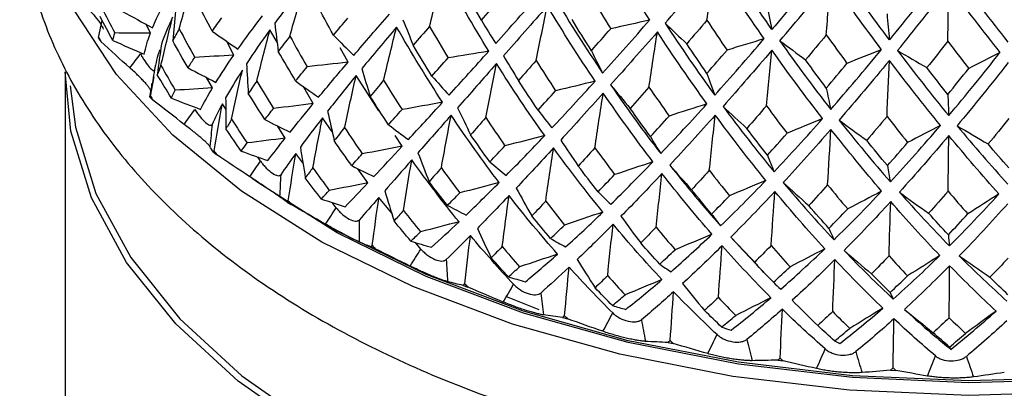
# Paper-space layout '_Isometric' of a CAD drawing. Header units: millimetres. Extents: x -169 to 71, y -17 to 263.
# Tile 5 of 16: x -21 to 1, y 97 to 105. Entities that reach past the tile are written whole.
import ezdxf

# ---------------------------------------------------------------- set-up
doc = ezdxf.new("R2010")
doc.units = ezdxf.units.MM

psp = doc.layouts.new('_Isometric')

# ---------------------------------------------------------------- linework, layer by layer
at = {"color": 7, "linetype": 'Continuous', "lineweight": 25}
for p, q in [((-19.266, 104.618), (-19.188, 104.989)), ((-18.135, 104.709), (-18.232, 104.906)), ((-15.369, 104.515), (-15.527, 104.782)), ((-19.265, 104.59), (-19.218, 104.527)), ((-16.315, 104.23), (-16.477, 104.54)), ((-13.82, 104.077), (-13.992, 104.389)), ((-20, 103.864), (-20, 68.616)), ((-18.134, 103.336), (-18.052, 103.757)), ((-16.78, 103.513), (-16.909, 103.742)), ((-13.144, 103.015), (-13.644, 103.783)), ((-14.579, 103.171), (-14.803, 103.552)), ((-18.141, 103.308), (-18.081, 103.25)), ((-16.491, 103.052), (-16.565, 103.164)), ((-14.166, 102.554), (-14.378, 102.859)), ((-15.19, 102.418), (-15.358, 102.683)), ((-12.638, 102.239), (-12.794, 102.478)), ((-16.761, 102.113), (-16.69, 102.058)), ((-15.73, 101.914), (-15.793, 102.007)), ((-14.805, 101.874), (-14.961, 102.084)), ((-13.387, 101.439), (-13.604, 101.749)), ((-12.867, 100.777), (-13.146, 101.121)), ((-15.147, 101.019), (-15.065, 100.97)), ((-14.077, 100.892), (-14.165, 101.011)), ((-14.728, 100.774), (-14.321, 100.539)), ((-5.462, 100.253), (-4.876, 99.642)), ((-13.32, 100.044), (-13.228, 100.001)), ((-12.227, 99.991), (-12.345, 100.137)), ((-4.884, 99.635), (-4.59, 99.33)), ((-11.305, 99.201), (-11.206, 99.164)), ((-9.645, 98.669), (-10.377, 98.957)), ((-9.133, 98.5), (-9.026, 98.471)), ((-6.831, 97.953), (-6.72, 97.932)), ((-4.435, 97.567), (-4.319, 97.553)), ((-1.975, 97.348), (-1.858, 97.342))]:
    psp.add_line(p, q, dxfattribs=at)
at = {"color": 7, "linetype": 'Continuous', "lineweight": 25, "flags": 128}
for points in [[(2.328, 96.871), (-0.272, 96.796), (-2.868, 96.91), (-5.419, 97.211), (-7.885, 97.694), (-10.226, 98.352), (-12.405, 99.174), (-14.389, 100.147), (-16.147, 101.256), (-17.649, 102.484), (-18.873, 103.81), (-19.8, 105.215), (-20.414, 106.675), (-20.457, 106.821)], [(1.601, 92.355), (-0.961, 92.332), (-3.508, 92.497), (-5.997, 92.85), (-8.388, 93.383), (-10.641, 94.088), (-12.719, 94.954), (-14.588, 95.966), (-16.218, 97.108), (-17.581, 98.36), (-18.656, 99.703), (-19.425, 101.115), (-19.874, 102.571), (-20, 103.864)], [(-19.889, 103.561), (-19.775, 102.659), (-19.328, 101.21), (-18.563, 99.806), (-17.494, 98.469), (-16.137, 97.223), (-14.515, 96.087), (-12.655, 95.08), (-10.587, 94.218), (-8.346, 93.517), (-5.967, 92.986), (-3.49, 92.636), (-0.957, 92.471), (1.593, 92.494)], [(15.588, 101.301), (15.432, 101.194), (13.667, 100.137), (11.686, 99.216), (9.522, 98.446), (7.206, 97.838), (4.778, 97.403), (2.274, 97.147), (-0.266, 97.074), (-2.802, 97.186), (-5.293, 97.48), (-7.701, 97.952), (-9.988, 98.594), (-12.117, 99.397), (-14.055, 100.347), (-15.771, 101.431), (-15.914, 101.535)], [(14.321, 100.539), (13.667, 100.178), (11.686, 99.257), (9.522, 98.487), (7.206, 97.879), (4.778, 97.444), (2.274, 97.188), (-0.266, 97.115), (-2.802, 97.226), (-5.293, 97.52), (-7.701, 97.992), (-9.988, 98.635), (-12.117, 99.438), (-14.055, 100.388), (-14.321, 100.539)]]:
    psp.add_lwpolyline(points, dxfattribs=at)
at = {"color": 7, "linetype": 'Continuous', "lineweight": 25}
for points, knots in [([(-20.967, 108.353), (-20.978, 107.941), (-21.005, 107.015), (-20.706, 105.589), (-20.143, 104.109), (-19.306, 102.691), (-18.211, 101.344), (-16.863, 100.084), (-15.276, 98.929), (-13.474, 97.899), (-11.487, 97.008), (-9.345, 96.268), (-7.08, 95.688), (-4.723, 95.273), (-2.306, 95.026), (0.141, 94.95), (2.586, 95.046), (4.998, 95.312), (7.344, 95.746), (9.596, 96.345), (11.725, 97.103), (13.702, 98.015), (15.5, 99.075), (17.091, 100.273), (18.447, 101.597), (19.537, 103.028), (20.347, 104.54), (20.828, 106.099), (21.031, 107.249), (20.986, 107.863), (20.979, 107.954)], [0, 0, 0, 0, 0.027832, 0.062546, 0.097341, 0.132652, 0.168722, 0.205553, 0.242954, 0.280669, 0.318482, 0.356253, 0.393948, 0.431569, 0.469132, 0.506665, 0.544196, 0.581752, 0.619358, 0.657047, 0.694848, 0.732784, 0.770861, 0.809042, 0.847164, 0.88497, 0.922138, 0.958427, 0.993846, 1, 1, 1, 1]), ([(-19.506, 105.256), (-19.448, 105.193), (-19.333, 105.066), (-19.212, 104.902), (-19.18, 104.832), (-19.166, 104.799)], [0, 0, 0, 0, 0.349991, 0.699023, 1, 1, 1, 1]), ([(-18.354, 104.257), (-18.345, 104.242), (-18.329, 104.213), (-18.295, 104.157), (-18.235, 104.064), (-18.15, 103.953), (-18.086, 103.895), (-18.059, 103.89), (-18.049, 103.897), (-18.047, 103.905), (-18.046, 103.909)], [0, 0, 0, 0, 0.068735, 0.126229, 0.251156, 0.500283, 0.7491, 0.874618, 0.931709, 1, 1, 1, 1]), ([(-18.126, 103.435), (-18.126, 103.439), (-18.125, 103.448), (-18.132, 103.465), (-18.141, 103.484), (-18.159, 103.512), (-18.19, 103.556), (-18.244, 103.62), (-18.312, 103.694), (-18.391, 103.773), (-18.48, 103.86), (-18.546, 103.919), (-18.582, 103.951)], [0, 0, 0, 0, 0.069164, 0.135573, 0.196509, 0.250205, 0.377022, 0.499747, 0.622613, 0.749559, 0.864328, 1, 1, 1, 1]), ([(-18.145, 103.321), (-18.136, 103.37), (-18.12, 103.468), (-18.104, 103.567), (-18.095, 103.616)], [0, 0, 0, 0, 0.500033, 1, 1, 1, 1]), ([(-17.163, 103.041), (-17.153, 103.026), (-17.135, 102.998), (-17.097, 102.944), (-17.029, 102.856), (-16.928, 102.751), (-16.846, 102.698), (-16.808, 102.696), (-16.793, 102.703), (-16.788, 102.711), (-16.786, 102.716)], [0, 0, 0, 0, 0.068735, 0.126229, 0.251156, 0.500283, 0.7491, 0.874618, 0.931709, 1, 1, 1, 1]), ([(-16.838, 102.237), (-16.841, 102.241), (-16.846, 102.249), (-16.86, 102.266), (-16.877, 102.284), (-16.904, 102.311), (-16.947, 102.352), (-17.015, 102.412), (-17.097, 102.481), (-17.187, 102.554), (-17.287, 102.635), (-17.358, 102.689), (-17.397, 102.718)], [0, 0, 0, 0, 0.069164, 0.135573, 0.196509, 0.250205, 0.377022, 0.499747, 0.622613, 0.749559, 0.864328, 1, 1, 1, 1]), ([(-15.73, 101.914), (-15.72, 101.899), (-15.701, 101.873), (-15.659, 101.822), (-15.583, 101.739), (-15.467, 101.641), (-15.369, 101.595), (-15.322, 101.595), (-15.301, 101.604), (-15.293, 101.612), (-15.289, 101.617)], [0, 0, 0, 0, 0.068735, 0.126229, 0.251156, 0.500283, 0.7491, 0.874618, 0.931709, 1, 1, 1, 1]), ([(-15.314, 101.136), (-15.319, 101.139), (-15.33, 101.147), (-15.351, 101.163), (-15.375, 101.179), (-15.412, 101.204), (-15.466, 101.241), (-15.548, 101.296), (-15.641, 101.359), (-15.742, 101.426), (-15.851, 101.499), (-15.927, 101.549), (-15.968, 101.575)], [0, 0, 0, 0, 0.069164, 0.135573, 0.196509, 0.250205, 0.377022, 0.499747, 0.622613, 0.749559, 0.864328, 1, 1, 1, 1]), ([(-14.077, 100.892), (-14.066, 100.879), (-14.046, 100.854), (-14.002, 100.806), (-13.919, 100.728), (-13.79, 100.639), (-13.677, 100.6), (-13.62, 100.603), (-13.593, 100.614), (-13.584, 100.623), (-13.579, 100.628)], [0, 0, 0, 0, 0.068735, 0.126229, 0.251156, 0.500283, 0.7491, 0.874618, 0.931709, 1, 1, 1, 1]), ([(-13.575, 100.146), (-13.583, 100.149), (-13.598, 100.156), (-13.627, 100.17), (-13.658, 100.184), (-13.703, 100.206), (-13.768, 100.24), (-13.862, 100.289), (-13.966, 100.345), (-14.075, 100.404), (-14.192, 100.47), (-14.271, 100.514), (-14.314, 100.538)], [0, 0, 0, 0, 0.069164, 0.135573, 0.196509, 0.250205, 0.377022, 0.499747, 0.622613, 0.749559, 0.864328, 1, 1, 1, 1]), ([(-12.227, 99.991), (-12.215, 99.979), (-12.194, 99.955), (-12.147, 99.91), (-12.059, 99.838), (-11.919, 99.758), (-11.793, 99.727), (-11.727, 99.735), (-11.696, 99.748), (-11.684, 99.757), (-11.677, 99.763)], [0, 0, 0, 0, 0.068735, 0.126229, 0.251156, 0.500283, 0.7491, 0.874618, 0.931709, 1, 1, 1, 1]), ([(-11.646, 99.282), (-11.656, 99.285), (-11.676, 99.29), (-11.712, 99.302), (-11.749, 99.314), (-11.802, 99.333), (-11.877, 99.361), (-11.981, 99.403), (-12.095, 99.452), (-12.212, 99.504), (-12.335, 99.561), (-12.416, 99.6), (-12.46, 99.621)], [0, 0, 0, 0, 0.069164, 0.135573, 0.196509, 0.250205, 0.377022, 0.499747, 0.622613, 0.749559, 0.864328, 1, 1, 1, 1]), ([(-10.204, 99.223), (-10.193, 99.211), (-10.171, 99.189), (-10.123, 99.147), (-10.031, 99.081), (-9.881, 99.011), (-9.743, 98.989), (-9.669, 99.002), (-9.633, 99.017), (-9.62, 99.027), (-9.612, 99.033)], [0, 0, 0, 0, 0.0687351, 0.1262294, 0.2511556, 0.5002833, 0.7491005, 0.8746175, 0.9317086, 1, 1, 1, 1]), ([(-9.553, 98.555), (-9.566, 98.558), (-9.59, 98.562), (-9.632, 98.571), (-9.675, 98.58), (-9.735, 98.595), (-9.819, 98.618), (-9.932, 98.652), (-10.054, 98.693), (-10.176, 98.737), (-10.304, 98.786), (-10.386, 98.819), (-10.431, 98.836)], [0, 0, 0, 0, 0.069164, 0.135573, 0.196509, 0.250205, 0.377022, 0.499747, 0.622613, 0.749559, 0.864328, 1, 1, 1, 1]), ([(-8.039, 98.598), (-8.027, 98.587), (-8.005, 98.566), (-7.956, 98.528), (-7.861, 98.468), (-7.704, 98.409), (-7.556, 98.397), (-7.476, 98.415), (-7.436, 98.432), (-7.42, 98.444), (-7.412, 98.45)], [0, 0, 0, 0, 0.068735, 0.126229, 0.251156, 0.500283, 0.7491, 0.874618, 0.931709, 1, 1, 1, 1]), ([(-7.326, 97.977), (-7.341, 97.978), (-7.369, 97.981), (-7.417, 97.986), (-7.465, 97.993), (-7.532, 98.003), (-7.623, 98.02), (-7.744, 98.047), (-7.871, 98.079), (-7.998, 98.114), (-8.128, 98.154), (-8.211, 98.181), (-8.255, 98.196)], [0, 0, 0, 0, 0.069164, 0.135573, 0.196509, 0.250205, 0.377022, 0.499747, 0.622613, 0.749559, 0.864328, 1, 1, 1, 1]), ([(-5.761, 98.125), (-5.749, 98.115), (-5.727, 98.096), (-5.677, 98.061), (-5.581, 98.008), (-5.419, 97.959), (-5.264, 97.958), (-5.177, 97.981), (-5.134, 98.002), (-5.117, 98.014), (-5.108, 98.021)], [0, 0, 0, 0, 0.068735, 0.126229, 0.251156, 0.500283, 0.7491, 0.874618, 0.931709, 1, 1, 1, 1]), ([(-4.996, 97.555), (-5.013, 97.555), (-5.045, 97.555), (-5.098, 97.558), (-5.15, 97.561), (-5.222, 97.566), (-5.32, 97.577), (-5.447, 97.595), (-5.579, 97.618), (-5.708, 97.644), (-5.839, 97.676), (-5.92, 97.697), (-5.964, 97.709)], [0, 0, 0, 0, 0.0691636, 0.1355732, 0.1965094, 0.2502054, 0.3770222, 0.4997474, 0.6226127, 0.7495588, 0.8643285, 1, 1, 1, 1]), ([(-3.401, 97.811), (-3.39, 97.802), (-3.369, 97.784), (-3.319, 97.753), (-3.222, 97.706), (-3.058, 97.669), (-2.897, 97.678), (-2.806, 97.708), (-2.761, 97.731), (-2.742, 97.745), (-2.732, 97.753)], [0, 0, 0, 0, 0.068735, 0.126229, 0.251156, 0.500283, 0.7491, 0.874618, 0.931709, 1, 1, 1, 1]), ([(-0.994, 97.661), (-0.983, 97.652), (-0.963, 97.636), (-0.914, 97.608), (-0.819, 97.568), (-0.654, 97.541), (-0.49, 97.562), (-0.396, 97.598), (-0.348, 97.625), (-0.328, 97.64), (-0.317, 97.648)], [0, 0, 0, 0, 0.0687351, 0.1262294, 0.2511556, 0.5002833, 0.7491005, 0.8746175, 0.9317086, 1, 1, 1, 1]), ([(-2.596, 97.295), (-2.615, 97.294), (-2.65, 97.292), (-2.708, 97.29), (-2.763, 97.29), (-2.84, 97.29), (-2.942, 97.294), (-3.074, 97.303), (-3.208, 97.317), (-3.337, 97.335), (-3.467, 97.357), (-3.546, 97.373), (-3.589, 97.382)], [0, 0, 0, 0, 0.069164, 0.135573, 0.196509, 0.250205, 0.377022, 0.499747, 0.622613, 0.749559, 0.864328, 1, 1, 1, 1]), ([(-0.16, 97.2), (-0.18, 97.198), (-0.218, 97.193), (-0.279, 97.188), (-0.337, 97.183), (-0.418, 97.178), (-0.523, 97.175), (-0.657, 97.175), (-0.792, 97.18), (-0.92, 97.189), (-1.047, 97.202), (-1.122, 97.213), (-1.163, 97.219)], [0, 0, 0, 0, 0.069164, 0.135573, 0.196509, 0.250205, 0.377022, 0.499747, 0.622613, 0.749559, 0.864328, 1, 1, 1, 1])]:
    psp.add_open_spline(points, degree=3, knots=knots, dxfattribs=at)
for points in [[(-8.261, 106.665), (-7.927, 106.095), (-7.584, 105.539), (-7.233, 104.996)], [(-4.564, 104.79), (-4.926, 105.31), (-5.282, 105.845), (-5.631, 106.393)], [(-12.041, 104.859), (-11.941, 105.249), (-11.84, 105.639), (-11.736, 106.03)], [(-10.746, 104.317), (-11.089, 104.874), (-11.419, 105.445), (-11.736, 106.03)], [(-6.897, 104.929), (-6.543, 105.334), (-6.182, 105.752), (-5.811, 106.183)], [(-5.982, 104.993), (-5.926, 105.39), (-5.869, 105.787), (-5.811, 106.183)], [(-5.811, 106.183), (-5.459, 105.637), (-5.101, 105.104), (-4.738, 104.585)], [(-3.456, 106.126), (-3.83, 105.666), (-4.199, 105.221), (-4.564, 104.79)], [(-1.998, 104.565), (-2.368, 105.06), (-2.734, 105.57), (-3.097, 106.094)], [(-17.507, 104.807), (-17.405, 105.172), (-17.3, 105.537), (-17.192, 105.903)], [(-4.39, 104.543), (-4.025, 104.972), (-3.655, 105.415), (-3.279, 105.872)], [(-3.376, 104.673), (-3.344, 105.072), (-3.312, 105.472), (-3.279, 105.872)], [(-3.279, 105.872), (-2.914, 105.35), (-2.546, 104.842), (-2.175, 104.349)], [(-0.883, 105.977), (-1.256, 105.492), (-1.628, 105.021), (-1.998, 104.565)], [(0.595, 104.517), (0.223, 104.987), (-0.148, 105.471), (-0.519, 105.97)], [(-14.761, 105.788), (-14.999, 105.488), (-15.219, 105.201), (-15.421, 104.926)], [(-15.09, 104.646), (-14.983, 105.026), (-14.874, 105.407), (-14.761, 105.788)], [(-10.907, 104.993), (-11.043, 105.226), (-11.177, 105.461), (-11.308, 105.699)], [(-1.821, 104.33), (-1.451, 104.784), (-1.077, 105.253), (-0.701, 105.735)], [(-0.722, 104.532), (-0.715, 104.933), (-0.708, 105.334), (-0.701, 105.735)], [(-0.701, 105.735), (-0.328, 105.239), (0.045, 104.756), (0.417, 104.288)], [(-18.088, 104.828), (-18.016, 105.007), (-17.927, 105.198), (-17.822, 105.399)], [(-16.785, 104.755), (-16.905, 104.976), (-17.021, 105.199), (-17.135, 105.424)], [(-14.137, 104.668), (-14.267, 104.899), (-14.394, 105.132), (-14.519, 105.368)], [(-10.907, 104.993), (-10.777, 105.14), (-10.645, 105.291), (-10.51, 105.444)], [(-10.596, 104.485), (-10.284, 104.833), (-9.962, 105.195), (-9.627, 105.573)], [(-9.307, 105.484), (-8.97, 104.921), (-8.621, 104.372), (-8.261, 103.839)], [(-8.504, 105.489), (-8.366, 105.26), (-8.225, 105.033), (-8.083, 104.807)], [(-4.682, 105.363), (-4.643, 105.168), (-4.604, 104.977), (-4.564, 104.79)], [(-19.2, 105.274), (-19.106, 105.087), (-19.011, 104.9), (-18.913, 104.714)], [(-18.746, 105.187), (-18.529, 105.065), (-18.309, 104.946), (-18.088, 104.828)], [(-17.585, 105.195), (-17.606, 104.978), (-17.628, 104.762), (-17.648, 104.546)], [(-9.467, 105.303), (-9.8, 104.927), (-10.12, 104.564), (-10.428, 104.215)], [(-9.713, 104.114), (-9.632, 104.51), (-9.55, 104.906), (-9.467, 105.303)], [(-8.423, 103.66), (-8.781, 104.193), (-9.129, 104.741), (-9.467, 105.303)], [(-18.955, 104.548), (-19.05, 104.724), (-19.144, 104.9), (-19.235, 105.078)], [(-17.906, 104.003), (-17.824, 104.356), (-17.739, 104.708), (-17.65, 105.062)], [(-17.65, 105.062), (-17.748, 104.855), (-17.83, 104.659), (-17.894, 104.473)], [(-16.785, 104.755), (-16.718, 104.851), (-16.649, 104.948), (-16.577, 105.048)], [(-16.223, 104.362), (-16.062, 104.591), (-15.885, 104.833), (-15.691, 105.088)], [(-14.137, 104.668), (-14.034, 104.79), (-13.929, 104.914), (-13.822, 105.04)], [(-13.694, 104.225), (-13.45, 104.511), (-13.191, 104.812), (-12.918, 105.128)], [(-12.623, 105.005), (-12.548, 104.818), (-12.472, 104.632), (-12.395, 104.446)], [(-10.907, 104.993), (-10.805, 104.82), (-10.701, 104.65), (-10.596, 104.485)], [(-8.504, 104.328), (-8.647, 104.551), (-8.789, 104.777), (-8.928, 105.006)], [(-8.261, 103.839), (-7.927, 104.209), (-7.584, 104.594), (-7.233, 104.996)], [(-7.233, 104.996), (-7.516, 104.932), (-7.8, 104.869), (-8.083, 104.807)], [(-5.982, 104.993), (-6.13, 104.82), (-6.277, 104.649), (-6.423, 104.48)], [(-5.982, 104.993), (-5.837, 104.773), (-5.691, 104.556), (-5.543, 104.34)], [(-2.05, 105.132), (-2.033, 104.939), (-2.016, 104.75), (-1.998, 104.565)], [(-17.507, 104.807), (-17.557, 104.718), (-17.604, 104.632), (-17.648, 104.546)], [(-17.507, 104.807), (-17.397, 104.597), (-17.284, 104.389), (-17.169, 104.182)], [(-16.785, 104.755), (-16.599, 104.621), (-16.412, 104.49), (-16.223, 104.362)], [(-15.527, 104.782), (-15.714, 104.523), (-15.884, 104.277), (-16.037, 104.043)], [(-15.812, 103.665), (-15.72, 104.037), (-15.625, 104.409), (-15.527, 104.782)], [(-15.421, 104.926), (-15.396, 104.721), (-15.37, 104.516), (-15.344, 104.311)], [(-12.759, 104.845), (-13.028, 104.528), (-13.281, 104.225), (-13.519, 103.935)], [(-13.042, 103.682), (-12.95, 104.069), (-12.856, 104.457), (-12.759, 104.845)], [(-11.755, 103.2), (-12.104, 103.734), (-12.438, 104.283), (-12.759, 104.845)], [(-12.041, 104.859), (-12.161, 104.719), (-12.28, 104.581), (-12.395, 104.446)], [(-12.041, 104.859), (-11.908, 104.626), (-11.773, 104.396), (-11.636, 104.168)], [(-8.504, 104.328), (-8.366, 104.485), (-8.225, 104.644), (-8.083, 104.807)], [(-7.065, 104.737), (-7.415, 104.337), (-7.755, 103.952), (-8.086, 103.581)], [(-7.248, 103.532), (-7.188, 103.934), (-7.127, 104.335), (-7.065, 104.737)], [(-5.982, 103.167), (-6.35, 103.675), (-6.711, 104.198), (-7.065, 104.737)], [(-6.897, 104.929), (-6.543, 104.389), (-6.182, 103.865), (-5.811, 103.357)], [(-6.897, 104.929), (-6.739, 104.779), (-6.582, 104.63), (-6.423, 104.48)], [(-19.266, 104.618), (-19.25, 104.588), (-19.234, 104.557), (-19.218, 104.527)], [(-19.266, 104.618), (-19.266, 104.608), (-19.266, 104.599), (-19.265, 104.59)], [(-18.582, 103.951), (-18.796, 104.141), (-19.008, 104.333), (-19.218, 104.527)], [(-18.955, 104.548), (-18.943, 104.602), (-18.929, 104.657), (-18.913, 104.714)], [(-18.955, 104.548), (-18.728, 104.449), (-18.5, 104.351), (-18.271, 104.255)], [(-18.135, 104.709), (-18.394, 104.71), (-18.653, 104.711), (-18.913, 104.714)], [(-18.271, 104.255), (-18.24, 104.397), (-18.194, 104.548), (-18.135, 104.709)], [(-17.313, 103.952), (-17.427, 104.149), (-17.539, 104.347), (-17.648, 104.546)], [(-15.09, 104.646), (-15.177, 104.532), (-15.262, 104.421), (-15.344, 104.311)], [(-15.09, 104.646), (-14.966, 104.42), (-14.841, 104.197), (-14.712, 103.976)], [(-14.137, 104.668), (-13.991, 104.517), (-13.844, 104.369), (-13.694, 104.225)], [(-5.811, 103.357), (-5.459, 103.75), (-5.101, 104.16), (-4.738, 104.585)], [(-4.738, 104.585), (-5.006, 104.503), (-5.274, 104.421), (-5.543, 104.34)], [(-4.39, 104.543), (-4.025, 104.027), (-3.655, 103.528), (-3.279, 103.045)], [(-4.39, 104.543), (-4.203, 104.405), (-4.016, 104.267), (-3.828, 104.129)], [(-3.376, 104.673), (-3.527, 104.489), (-3.678, 104.308), (-3.828, 104.129)], [(-3.376, 104.673), (-3.226, 104.463), (-3.076, 104.255), (-2.925, 104.05)], [(-0.722, 104.532), (-0.874, 104.339), (-1.026, 104.147), (-1.178, 103.957)], [(-0.722, 104.532), (-0.57, 104.333), (-0.418, 104.136), (-0.266, 103.941)], [(-17.937, 104.346), (-17.985, 104.192), (-18.022, 104.046), (-18.046, 103.909)], [(-17.894, 104.473), (-17.926, 104.249), (-17.956, 104.026), (-17.987, 103.803)], [(-14.965, 103.667), (-15.094, 103.88), (-15.22, 104.095), (-15.344, 104.311)], [(-11.987, 103.773), (-12.126, 103.995), (-12.262, 104.219), (-12.395, 104.446)], [(-10.746, 104.317), (-11.043, 104.267), (-11.339, 104.217), (-11.636, 104.168)], [(-11.612, 103.358), (-11.335, 103.662), (-11.047, 103.982), (-10.746, 104.317)], [(-8.504, 104.328), (-8.425, 104.161), (-8.344, 103.998), (-8.261, 103.839)], [(-5.982, 103.832), (-6.13, 104.045), (-6.277, 104.261), (-6.423, 104.48)], [(-5.982, 103.832), (-5.837, 103.998), (-5.691, 104.168), (-5.543, 104.34)], [(-4.564, 104.339), (-4.926, 103.914), (-5.282, 103.505), (-5.631, 103.111)], [(-4.682, 103.124), (-4.643, 103.528), (-4.604, 103.933), (-4.564, 104.339)], [(-3.456, 102.844), (-3.83, 103.326), (-4.199, 103.825), (-4.564, 104.339)], [(-3.279, 103.045), (-2.914, 103.463), (-2.546, 103.898), (-2.175, 104.349)], [(-2.175, 104.349), (-2.425, 104.249), (-2.675, 104.149), (-2.925, 104.05)], [(-1.821, 104.33), (-1.451, 103.84), (-1.077, 103.366), (-0.701, 102.909)], [(-1.821, 104.33), (-1.608, 104.205), (-1.393, 104.081), (-1.178, 103.957)], [(-0.701, 102.909), (-0.328, 103.352), (0.045, 103.812), (0.417, 104.288)], [(0.417, 104.288), (0.19, 104.172), (-0.038, 104.056), (-0.266, 103.941)], [(-18.582, 103.951), (-18.505, 104.053), (-18.43, 104.155), (-18.354, 104.257)], [(-17.313, 103.952), (-17.267, 104.027), (-17.219, 104.104), (-17.169, 104.182)], [(-16.315, 104.23), (-16.6, 104.213), (-16.884, 104.197), (-17.169, 104.182)], [(-16.705, 103.636), (-16.59, 103.822), (-16.46, 104.02), (-16.315, 104.23)], [(-13.82, 104.077), (-14.117, 104.042), (-14.415, 104.009), (-14.712, 103.976)], [(-14.464, 103.311), (-14.263, 103.552), (-14.049, 103.807), (-13.82, 104.077)], [(-11.987, 103.773), (-11.872, 103.902), (-11.755, 104.034), (-11.636, 104.168)], [(-10.428, 104.215), (-10.318, 104.035), (-10.208, 103.855), (-10.098, 103.676)], [(-9.713, 104.114), (-9.843, 103.965), (-9.972, 103.819), (-10.098, 103.676)], [(-9.713, 104.114), (-9.572, 103.89), (-9.431, 103.669), (-9.287, 103.451)], [(-3.376, 103.511), (-3.527, 103.714), (-3.678, 103.92), (-3.828, 104.129)], [(-1.998, 104.114), (-2.368, 103.664), (-2.734, 103.23), (-3.097, 102.812)], [(-2.05, 102.893), (-2.033, 103.299), (-2.016, 103.706), (-1.998, 104.114)], [(-0.883, 102.695), (-1.256, 103.152), (-1.628, 103.625), (-1.998, 104.114)], [(-18.046, 103.909), (-18.073, 103.751), (-18.099, 103.593), (-18.126, 103.435)], [(-17.906, 104.003), (-17.935, 103.935), (-17.962, 103.869), (-17.987, 103.803)], [(-17.906, 104.003), (-17.804, 103.822), (-17.699, 103.642), (-17.592, 103.463)], [(-17.313, 103.952), (-17.112, 103.844), (-16.909, 103.739), (-16.705, 103.636)], [(-16.127, 103.904), (-16.265, 103.69), (-16.387, 103.486), (-16.493, 103.295)], [(-16.362, 102.829), (-16.287, 103.187), (-16.209, 103.545), (-16.127, 103.904)], [(-16.037, 104.043), (-16.025, 103.826), (-16.012, 103.61), (-15.998, 103.394)], [(-14.965, 103.667), (-14.883, 103.768), (-14.799, 103.871), (-14.712, 103.976)], [(-13.519, 103.935), (-13.459, 103.732), (-13.398, 103.53), (-13.337, 103.328)], [(-10.577, 104.046), (-10.874, 103.709), (-11.157, 103.388), (-11.427, 103.08)], [(-10.812, 102.865), (-10.736, 103.258), (-10.658, 103.651), (-10.577, 104.046)], [(-9.525, 102.471), (-9.887, 102.981), (-10.238, 103.506), (-10.577, 104.046)], [(-3.376, 103.511), (-3.226, 103.688), (-3.076, 103.867), (-2.925, 104.05)], [(-0.722, 103.371), (-0.874, 103.563), (-1.026, 103.759), (-1.178, 103.957)], [(-0.722, 103.371), (-0.57, 103.558), (-0.418, 103.748), (-0.266, 103.941)], [(0.595, 104.066), (0.223, 103.591), (-0.148, 103.132), (-0.519, 102.688)], [(-17.678, 103.293), (-17.783, 103.462), (-17.886, 103.632), (-17.987, 103.803)], [(-15.812, 103.665), (-15.876, 103.573), (-15.938, 103.483), (-15.998, 103.394)], [(-15.812, 103.665), (-15.693, 103.463), (-15.571, 103.263), (-15.447, 103.065)], [(-14.965, 103.667), (-14.799, 103.545), (-14.632, 103.426), (-14.464, 103.311)], [(-13.644, 103.783), (-13.866, 103.51), (-14.073, 103.251), (-14.265, 103.005)], [(-13.894, 102.648), (-13.813, 103.025), (-13.73, 103.403), (-13.644, 103.783)], [(-13.042, 103.682), (-13.143, 103.562), (-13.241, 103.444), (-13.337, 103.328)], [(-13.042, 103.682), (-12.911, 103.465), (-12.777, 103.251), (-12.641, 103.039)], [(-11.987, 103.773), (-11.864, 103.631), (-11.739, 103.492), (-11.612, 103.358)], [(-9.67, 103.031), (-9.814, 103.243), (-9.957, 103.458), (-10.098, 103.676)], [(-9.367, 102.639), (-9.062, 102.963), (-8.747, 103.304), (-8.423, 103.66)], [(-8.423, 103.66), (-8.711, 103.59), (-8.999, 103.521), (-9.287, 103.451)], [(-5.982, 103.832), (-5.926, 103.669), (-5.869, 103.511), (-5.811, 103.357)], [(-18.141, 103.308), (-18.139, 103.35), (-18.134, 103.392), (-18.126, 103.435)], [(-17.678, 103.293), (-17.651, 103.348), (-17.622, 103.405), (-17.592, 103.463)], [(-16.78, 103.513), (-17.051, 103.495), (-17.321, 103.479), (-17.592, 103.463)], [(-17.04, 103.046), (-16.967, 103.191), (-16.88, 103.346), (-16.78, 103.513)], [(-9.67, 103.031), (-9.544, 103.168), (-9.416, 103.308), (-9.287, 103.451)], [(-8.086, 103.581), (-7.73, 103.064), (-7.365, 102.563), (-6.99, 102.079)], [(-8.086, 103.581), (-7.944, 103.409), (-7.802, 103.238), (-7.659, 103.067)], [(-7.248, 103.532), (-7.387, 103.375), (-7.524, 103.22), (-7.659, 103.067)], [(-7.248, 103.532), (-7.102, 103.319), (-6.956, 103.108), (-6.808, 102.9)], [(-3.376, 103.511), (-3.344, 103.352), (-3.312, 103.196), (-3.279, 103.045)], [(-18.134, 103.336), (-18.136, 103.327), (-18.138, 103.318), (-18.141, 103.308)], [(-18.134, 103.336), (-18.116, 103.307), (-18.099, 103.279), (-18.081, 103.25)], [(-17.397, 102.718), (-17.627, 102.893), (-17.855, 103.07), (-18.081, 103.25)], [(-17.678, 103.293), (-17.467, 103.209), (-17.254, 103.126), (-17.04, 103.046)], [(-16.493, 103.295), (-16.491, 103.07), (-16.489, 102.846), (-16.486, 102.622)], [(-15.636, 102.823), (-15.759, 103.012), (-15.88, 103.202), (-15.998, 103.394)], [(-12.935, 102.711), (-13.071, 102.915), (-13.205, 103.121), (-13.337, 103.328)], [(-8.247, 103.401), (-8.567, 103.043), (-8.876, 102.701), (-9.175, 102.374)], [(-8.43, 102.206), (-8.371, 102.603), (-8.31, 103.002), (-8.247, 103.401)], [(-7.162, 101.9), (-7.532, 102.384), (-7.894, 102.885), (-8.247, 103.401)], [(-0.722, 103.371), (-0.715, 103.212), (-0.708, 103.059), (-0.701, 102.909)], [(-17.397, 102.718), (-17.318, 102.826), (-17.24, 102.933), (-17.163, 103.041)], [(-16.565, 103.164), (-16.65, 103.006), (-16.723, 102.856), (-16.786, 102.716)], [(-16.747, 102.141), (-16.689, 102.482), (-16.629, 102.822), (-16.565, 103.164)], [(-15.636, 102.823), (-15.575, 102.902), (-15.512, 102.982), (-15.447, 103.065)], [(-14.579, 103.171), (-14.868, 103.135), (-15.158, 103.099), (-15.447, 103.065)], [(-15.087, 102.547), (-14.931, 102.742), (-14.762, 102.95), (-14.579, 103.171)], [(-14.265, 103.005), (-14.218, 102.79), (-14.171, 102.576), (-14.123, 102.362)], [(-12.935, 102.711), (-12.839, 102.818), (-12.741, 102.927), (-12.641, 103.039)], [(-11.755, 103.2), (-12.05, 103.146), (-12.346, 103.092), (-12.641, 103.039)], [(-12.501, 102.387), (-12.265, 102.643), (-12.016, 102.914), (-11.755, 103.2)], [(-11.427, 103.08), (-11.333, 102.883), (-11.238, 102.686), (-11.143, 102.49)], [(-9.67, 103.031), (-9.57, 102.896), (-9.469, 102.766), (-9.367, 102.639)], [(-7.216, 102.452), (-7.365, 102.655), (-7.513, 102.86), (-7.659, 103.067)], [(-6.99, 102.079), (-6.661, 102.425), (-6.324, 102.787), (-5.982, 103.167)], [(-5.982, 103.167), (-6.257, 103.077), (-6.532, 102.988), (-6.808, 102.9)], [(-5.631, 103.111), (-5.266, 102.619), (-4.894, 102.143), (-4.515, 101.684)], [(-5.631, 103.111), (-5.458, 102.95), (-5.285, 102.79), (-5.112, 102.63)], [(-4.682, 103.124), (-4.827, 102.956), (-4.97, 102.792), (-5.112, 102.63)], [(-4.682, 103.124), (-4.533, 102.92), (-4.383, 102.719), (-4.233, 102.522)], [(-16.362, 102.829), (-16.405, 102.759), (-16.446, 102.69), (-16.486, 102.622)], [(-16.362, 102.829), (-16.251, 102.655), (-16.139, 102.483), (-16.024, 102.311)], [(-15.636, 102.823), (-15.454, 102.729), (-15.272, 102.636), (-15.087, 102.547)], [(-14.378, 102.859), (-14.553, 102.634), (-14.714, 102.421), (-14.861, 102.221)], [(-14.588, 101.769), (-14.521, 102.131), (-14.451, 102.495), (-14.378, 102.859)], [(-11.569, 102.919), (-11.823, 102.63), (-12.064, 102.355), (-12.293, 102.095)], [(-11.782, 101.768), (-11.713, 102.151), (-11.642, 102.534), (-11.569, 102.919)], [(-10.52, 101.446), (-10.882, 101.922), (-11.231, 102.413), (-11.569, 102.919)], [(-10.812, 102.865), (-10.925, 102.737), (-11.035, 102.612), (-11.143, 102.49)], [(-10.812, 102.865), (-10.674, 102.657), (-10.535, 102.452), (-10.393, 102.25)], [(-7.216, 102.452), (-7.081, 102.599), (-6.945, 102.748), (-6.808, 102.9)], [(-5.801, 102.92), (-6.14, 102.54), (-6.471, 102.175), (-6.794, 101.827)], [(-5.93, 101.714), (-5.888, 102.115), (-5.845, 102.517), (-5.801, 102.92)], [(-4.697, 101.493), (-5.071, 101.953), (-5.439, 102.428), (-5.801, 102.92)], [(-4.515, 101.684), (-4.166, 102.054), (-3.813, 102.44), (-3.456, 102.844)], [(-3.456, 102.844), (-3.715, 102.736), (-3.974, 102.629), (-4.233, 102.522)], [(-3.097, 102.812), (-2.728, 102.345), (-2.354, 101.895), (-1.977, 101.462)], [(-3.097, 102.812), (-2.896, 102.664), (-2.695, 102.516), (-2.494, 102.369)], [(-2.05, 102.893), (-2.199, 102.716), (-2.347, 102.541), (-2.494, 102.369)], [(-2.05, 102.893), (-1.9, 102.7), (-1.749, 102.509), (-1.599, 102.322)], [(0.61, 102.844), (0.46, 102.656), (0.31, 102.471), (0.16, 102.289)], [(-16.786, 102.716), (-16.803, 102.557), (-16.821, 102.397), (-16.838, 102.237)], [(-16.154, 102.134), (-16.266, 102.295), (-16.376, 102.458), (-16.486, 102.622)], [(-13.894, 102.648), (-13.972, 102.55), (-14.049, 102.455), (-14.123, 102.362)], [(-13.894, 102.648), (-13.768, 102.454), (-13.639, 102.262), (-13.509, 102.073)], [(-12.935, 102.711), (-12.792, 102.6), (-12.647, 102.492), (-12.501, 102.387)], [(-4.661, 102.045), (-4.813, 102.237), (-4.963, 102.432), (-5.112, 102.63)], [(-3.274, 102.609), (-3.626, 102.205), (-3.974, 101.818), (-4.317, 101.447)], [(-3.346, 101.396), (-3.323, 101.799), (-3.298, 102.203), (-3.274, 102.609)], [(-2.167, 101.258), (-2.539, 101.692), (-2.908, 102.142), (-3.274, 102.609)], [(-1.977, 101.462), (-1.613, 101.856), (-1.248, 102.267), (-0.883, 102.695)], [(-0.883, 102.695), (-1.121, 102.57), (-1.36, 102.446), (-1.599, 102.322)], [(-0.519, 102.688), (-0.151, 102.246), (0.218, 101.822), (0.589, 101.414)], [(-0.519, 102.688), (-0.293, 102.555), (-0.067, 102.422), (0.16, 102.289)], [(-15.19, 102.418), (-15.468, 102.381), (-15.746, 102.346), (-16.024, 102.311)], [(-15.57, 101.928), (-15.456, 102.08), (-15.329, 102.243), (-15.19, 102.418)], [(-13.74, 101.817), (-13.87, 101.997), (-13.998, 102.179), (-14.123, 102.362)], [(-10.723, 101.901), (-10.865, 102.095), (-11.005, 102.291), (-11.143, 102.49)], [(-9.525, 102.471), (-9.814, 102.397), (-10.104, 102.323), (-10.393, 102.25)], [(-10.364, 101.604), (-10.094, 101.877), (-9.814, 102.166), (-9.525, 102.471)], [(-9.175, 102.374), (-9.048, 102.185), (-8.921, 101.996), (-8.793, 101.807)], [(-7.216, 102.452), (-7.142, 102.324), (-7.067, 102.199), (-6.99, 102.079)], [(-4.661, 102.045), (-4.519, 102.201), (-4.376, 102.36), (-4.233, 102.522)], [(-2.041, 101.816), (-2.193, 101.997), (-2.343, 102.182), (-2.494, 102.369)], [(-0.7, 102.473), (-1.062, 102.044), (-1.422, 101.633), (-1.78, 101.238)], [(-0.716, 101.257), (-0.711, 101.661), (-0.705, 102.066), (-0.7, 102.473)], [(0.393, 101.197), (0.029, 101.606), (-0.335, 102.031), (-0.7, 102.473)], [(-16.761, 102.113), (-16.79, 102.153), (-16.815, 102.194), (-16.838, 102.237)], [(-16.747, 102.141), (-16.752, 102.132), (-16.757, 102.122), (-16.761, 102.113)], [(-16.747, 102.141), (-16.728, 102.114), (-16.709, 102.086), (-16.69, 102.058)], [(-16.154, 102.134), (-16.112, 102.192), (-16.069, 102.251), (-16.024, 102.311)], [(-14.861, 102.221), (-14.826, 101.997), (-14.79, 101.774), (-14.753, 101.552)], [(-12.638, 102.239), (-12.928, 102.183), (-13.218, 102.127), (-13.509, 102.073)], [(-13.258, 101.576), (-13.063, 101.783), (-12.856, 102.004), (-12.638, 102.239)], [(-10.723, 101.901), (-10.614, 102.015), (-10.504, 102.131), (-10.393, 102.25)], [(-9.332, 102.203), (-9.615, 101.895), (-9.886, 101.603), (-10.148, 101.326)], [(-9.504, 101.039), (-9.448, 101.426), (-9.391, 101.814), (-9.332, 102.203)], [(-8.255, 100.802), (-8.623, 101.254), (-8.982, 101.721), (-9.332, 102.203)], [(-8.43, 102.206), (-8.553, 102.07), (-8.674, 101.937), (-8.793, 101.807)], [(-8.43, 102.206), (-8.288, 102.008), (-8.144, 101.812), (-7.999, 101.62)], [(-2.041, 101.816), (-1.894, 101.982), (-1.746, 102.15), (-1.599, 102.322)], [(0.608, 101.767), (0.458, 101.938), (0.309, 102.112), (0.16, 102.289)], [(-15.968, 101.575), (-16.21, 101.734), (-16.451, 101.895), (-16.69, 102.058)], [(-16.154, 102.134), (-15.96, 102.064), (-15.766, 101.995), (-15.57, 101.928)], [(-14.961, 102.084), (-15.08, 101.919), (-15.19, 101.763), (-15.289, 101.617)], [(-15.125, 101.05), (-15.073, 101.393), (-15.018, 101.738), (-14.961, 102.084)], [(-13.74, 101.817), (-13.664, 101.9), (-13.587, 101.985), (-13.509, 102.073)], [(-12.428, 101.941), (-12.637, 101.702), (-12.834, 101.477), (-13.02, 101.266)], [(-12.609, 100.837), (-12.551, 101.204), (-12.49, 101.572), (-12.428, 101.941)], [(-11.396, 100.59), (-11.751, 101.026), (-12.095, 101.477), (-12.428, 101.941)], [(-12.293, 102.095), (-12.212, 101.885), (-12.131, 101.675), (-12.05, 101.465)], [(-4.661, 102.045), (-4.613, 101.921), (-4.565, 101.801), (-4.515, 101.684)], [(-15.968, 101.575), (-15.888, 101.688), (-15.809, 101.801), (-15.73, 101.914)], [(-14.588, 101.769), (-14.644, 101.695), (-14.699, 101.623), (-14.753, 101.552)], [(-14.588, 101.769), (-14.471, 101.603), (-14.352, 101.438), (-14.231, 101.275)], [(-13.74, 101.817), (-13.58, 101.734), (-13.419, 101.654), (-13.258, 101.576)], [(-11.782, 101.768), (-11.873, 101.665), (-11.962, 101.564), (-12.05, 101.465)], [(-11.782, 101.768), (-11.65, 101.583), (-11.516, 101.401), (-11.381, 101.22)], [(-10.723, 101.901), (-10.604, 101.799), (-10.485, 101.699), (-10.364, 101.604)], [(-8.361, 101.247), (-8.506, 101.431), (-8.65, 101.618), (-8.793, 101.807)], [(-8.08, 100.972), (-7.781, 101.265), (-7.475, 101.574), (-7.162, 101.9)], [(-7.162, 101.9), (-7.44, 101.806), (-7.719, 101.712), (-7.999, 101.62)], [(-6.794, 101.827), (-6.432, 101.369), (-6.062, 100.926), (-5.684, 100.5)], [(-6.794, 101.827), (-6.636, 101.647), (-6.478, 101.468), (-6.319, 101.289)], [(-5.93, 101.714), (-6.061, 101.569), (-6.191, 101.428), (-6.319, 101.289)], [(-5.93, 101.714), (-5.785, 101.526), (-5.639, 101.34), (-5.492, 101.157)], [(-2.041, 101.816), (-2.02, 101.694), (-1.999, 101.576), (-1.977, 101.462)], [(-15.289, 101.617), (-15.298, 101.457), (-15.306, 101.296), (-15.314, 101.136)], [(-14.402, 101.087), (-14.52, 101.241), (-14.637, 101.396), (-14.753, 101.552)], [(-8.361, 101.247), (-8.241, 101.369), (-8.12, 101.493), (-7.999, 101.62)], [(-6.964, 101.644), (-7.271, 101.317), (-7.569, 101.005), (-7.86, 100.709)], [(-7.092, 100.47), (-7.051, 100.86), (-7.008, 101.252), (-6.964, 101.644)], [(-5.873, 100.318), (-6.244, 100.744), (-6.607, 101.186), (-6.964, 101.644)], [(-5.684, 100.5), (-5.359, 100.814), (-5.031, 101.146), (-4.697, 101.493)], [(-4.697, 101.493), (-4.962, 101.381), (-5.227, 101.269), (-5.492, 101.157)], [(-14.402, 101.087), (-14.346, 101.148), (-14.289, 101.211), (-14.231, 101.275)], [(-13.387, 101.439), (-13.668, 101.383), (-13.95, 101.329), (-14.231, 101.275)], [(-13.882, 100.919), (-13.727, 101.08), (-13.562, 101.253), (-13.387, 101.439)], [(-11.651, 100.947), (-11.786, 101.118), (-11.919, 101.291), (-12.05, 101.465)], [(-10.52, 101.446), (-10.807, 101.37), (-11.094, 101.294), (-11.381, 101.22)], [(-11.242, 100.737), (-11.011, 100.958), (-10.77, 101.195), (-10.52, 101.446)], [(-10.148, 101.326), (-10.035, 101.122), (-9.922, 100.919), (-9.808, 100.716)], [(-5.881, 100.759), (-6.028, 100.933), (-6.174, 101.11), (-6.319, 101.289)], [(-4.317, 101.447), (-3.953, 101.013), (-3.583, 100.596), (-3.207, 100.196)], [(-4.317, 101.447), (-4.131, 101.279), (-3.944, 101.111), (-3.757, 100.944)], [(-3.346, 101.396), (-3.484, 101.242), (-3.621, 101.092), (-3.757, 100.944)], [(-3.346, 101.396), (-3.201, 101.218), (-3.055, 101.042), (-2.909, 100.87)], [(-15.147, 101.019), (-15.205, 101.057), (-15.261, 101.096), (-15.314, 101.136)], [(-14.402, 101.087), (-14.229, 101.029), (-14.056, 100.973), (-13.882, 100.919)], [(-13.146, 101.121), (-13.299, 100.946), (-13.444, 100.782), (-13.579, 100.628)], [(-13.291, 100.076), (-13.245, 100.423), (-13.197, 100.772), (-13.146, 101.121)], [(-13.02, 101.266), (-12.952, 101.046), (-12.883, 100.826), (-12.814, 100.608)], [(-11.651, 100.947), (-11.562, 101.036), (-11.472, 101.127), (-11.381, 101.22)], [(-10.303, 101.162), (-10.544, 100.908), (-10.775, 100.668), (-10.996, 100.443)], [(-10.453, 100.047), (-10.405, 100.418), (-10.355, 100.789), (-10.303, 101.162)], [(-9.245, 99.882), (-9.607, 100.295), (-9.96, 100.721), (-10.303, 101.162)], [(-8.361, 101.247), (-8.268, 101.152), (-8.175, 101.06), (-8.08, 100.972)], [(-5.881, 100.759), (-5.752, 100.889), (-5.622, 101.022), (-5.492, 101.157)], [(-4.499, 101.252), (-4.825, 100.903), (-5.146, 100.57), (-5.462, 100.253)], [(-4.581, 100.07), (-4.555, 100.463), (-4.527, 100.857), (-4.499, 101.252)], [(-3.409, 100), (-3.776, 100.401), (-4.14, 100.818), (-4.499, 101.252)], [(-3.207, 100.196), (-2.862, 100.533), (-2.516, 100.887), (-2.167, 101.258)], [(-2.167, 101.258), (-2.414, 101.128), (-2.661, 100.999), (-2.909, 100.87)], [(-1.78, 101.238), (-1.418, 100.829), (-1.053, 100.437), (-0.686, 100.062)], [(-1.78, 101.238), (-1.568, 101.083), (-1.355, 100.929), (-1.141, 100.776)], [(-0.716, 101.257), (-0.858, 101.094), (-1, 100.934), (-1.141, 100.776)], [(-0.716, 101.257), (-0.572, 101.088), (-0.428, 100.923), (-0.284, 100.76)], [(-0.686, 100.062), (-0.325, 100.424), (0.035, 100.802), (0.393, 101.197)], [(0.393, 101.197), (0.168, 101.051), (-0.058, 100.905), (-0.284, 100.76)], [(-15.125, 101.05), (-15.132, 101.039), (-15.14, 101.029), (-15.147, 101.019)], [(-15.125, 101.05), (-15.105, 101.023), (-15.085, 100.997), (-15.065, 100.97)], [(-14.314, 100.538), (-14.566, 100.68), (-14.816, 100.824), (-15.065, 100.97)], [(-14.314, 100.538), (-14.235, 100.656), (-14.156, 100.775), (-14.077, 100.892)], [(-11.651, 100.947), (-11.515, 100.874), (-11.379, 100.804), (-11.242, 100.737)], [(-9.504, 101.039), (-9.606, 100.929), (-9.708, 100.822), (-9.808, 100.716)], [(-9.504, 101.039), (-9.368, 100.863), (-9.231, 100.69), (-9.093, 100.519)], [(-3.319, 100.444), (-3.466, 100.608), (-3.612, 100.775), (-3.757, 100.944)], [(-3.319, 100.444), (-3.182, 100.583), (-3.046, 100.725), (-2.909, 100.87)], [(-1.97, 101.03), (-2.312, 100.658), (-2.651, 100.302), (-2.988, 99.963)], [(-2.006, 99.844), (-1.995, 100.238), (-1.982, 100.634), (-1.97, 101.03)], [(-0.897, 99.853), (-1.256, 100.229), (-1.614, 100.621), (-1.97, 101.03)], [(0.586, 100.983), (0.234, 100.587), (-0.119, 100.208), (-0.471, 99.845)], [(-12.609, 100.837), (-12.678, 100.759), (-12.747, 100.683), (-12.814, 100.608)], [(-12.609, 100.837), (-12.487, 100.679), (-12.363, 100.523), (-12.238, 100.368)], [(-9.398, 100.226), (-9.536, 100.387), (-9.673, 100.551), (-9.808, 100.716)], [(-8.255, 100.802), (-8.534, 100.707), (-8.813, 100.612), (-9.093, 100.519)], [(-9.068, 100.041), (-8.804, 100.279), (-8.533, 100.533), (-8.255, 100.802)], [(-7.86, 100.709), (-7.716, 100.514), (-7.572, 100.32), (-7.428, 100.126)], [(-5.881, 100.759), (-5.816, 100.669), (-5.75, 100.583), (-5.684, 100.5)], [(-0.71, 100.306), (-0.854, 100.46), (-0.998, 100.617), (-1.141, 100.776)], [(-0.71, 100.306), (-0.568, 100.455), (-0.426, 100.606), (-0.284, 100.76)], [(-13.579, 100.628), (-13.578, 100.468), (-13.577, 100.307), (-13.575, 100.146)], [(-12.448, 100.168), (-12.571, 100.313), (-12.693, 100.459), (-12.814, 100.608)], [(-11.396, 100.59), (-11.677, 100.515), (-11.957, 100.441), (-12.238, 100.368)], [(-11.998, 100.033), (-11.806, 100.205), (-11.606, 100.391), (-11.396, 100.59)], [(-10.996, 100.443), (-10.896, 100.229), (-10.795, 100.015), (-10.694, 99.802)], [(-9.398, 100.226), (-9.297, 100.321), (-9.195, 100.419), (-9.093, 100.519)], [(-8.033, 100.534), (-8.302, 100.263), (-8.564, 100.006), (-8.817, 99.764)], [(-8.15, 99.41), (-8.112, 99.783), (-8.073, 100.158), (-8.033, 100.534)], [(-6.964, 99.327), (-7.328, 99.715), (-7.684, 100.117), (-8.033, 100.534)], [(-7.092, 100.47), (-7.205, 100.353), (-7.317, 100.238), (-7.428, 100.126)], [(-7.092, 100.47), (-6.955, 100.304), (-6.817, 100.14), (-6.677, 99.978)], [(-3.319, 100.444), (-3.282, 100.358), (-3.245, 100.275), (-3.207, 100.196)], [(-12.448, 100.168), (-12.379, 100.233), (-12.31, 100.3), (-12.238, 100.368)], [(-11.148, 100.289), (-11.332, 100.102), (-11.508, 99.927), (-11.677, 99.763)], [(-11.27, 99.235), (-11.231, 99.585), (-11.19, 99.936), (-11.148, 100.289)], [(-10.204, 99.223), (-10.527, 99.567), (-10.841, 99.923), (-11.148, 100.289)], [(-9.398, 100.226), (-9.289, 100.161), (-9.179, 100.1), (-9.068, 100.041)], [(-6.767, 99.498), (-6.474, 99.756), (-6.176, 100.029), (-5.873, 100.318)], [(-5.873, 100.318), (-6.141, 100.204), (-6.409, 100.091), (-6.677, 99.978)], [(-5.462, 100.253), (-5.29, 100.069), (-5.117, 99.885), (-4.943, 99.702)], [(-0.71, 100.306), (-0.702, 100.221), (-0.694, 100.14), (-0.686, 100.062)], [(-13.32, 100.044), (-13.408, 100.077), (-13.493, 100.11), (-13.575, 100.146)], [(-13.291, 100.076), (-13.3, 100.065), (-13.31, 100.055), (-13.32, 100.044)], [(-13.291, 100.076), (-13.27, 100.051), (-13.249, 100.026), (-13.228, 100.001)], [(-12.46, 99.621), (-12.717, 99.745), (-12.973, 99.872), (-13.228, 100.001)], [(-12.46, 99.621), (-12.382, 99.745), (-12.304, 99.868), (-12.227, 99.991)], [(-12.448, 100.168), (-12.299, 100.12), (-12.149, 100.075), (-11.998, 100.033)], [(-10.453, 100.047), (-10.534, 99.964), (-10.615, 99.882), (-10.694, 99.802)], [(-10.453, 100.047), (-10.328, 99.898), (-10.202, 99.75), (-10.074, 99.604)], [(-7.013, 99.664), (-7.153, 99.816), (-7.291, 99.97), (-7.428, 100.126)], [(-5.65, 100.065), (-5.944, 99.775), (-6.233, 99.499), (-6.515, 99.239)], [(-5.733, 98.934), (-5.706, 99.31), (-5.679, 99.687), (-5.65, 100.065)], [(-4.586, 98.931), (-4.946, 99.294), (-5.3, 99.672), (-5.65, 100.065)], [(-4.581, 100.07), (-4.703, 99.945), (-4.823, 99.823), (-4.943, 99.702)], [(-4.581, 100.07), (-4.444, 99.913), (-4.306, 99.759), (-4.168, 99.607)], [(-4.371, 99.117), (-4.053, 99.395), (-3.732, 99.69), (-3.409, 100)], [(-3.409, 100), (-3.662, 99.868), (-3.915, 99.737), (-4.168, 99.607)], [(-10.319, 99.388), (-10.445, 99.524), (-10.57, 99.662), (-10.694, 99.802)], [(-9.245, 99.882), (-9.521, 99.789), (-9.797, 99.696), (-10.074, 99.604)], [(-9.947, 99.281), (-9.72, 99.468), (-9.486, 99.668), (-9.245, 99.882)], [(-7.013, 99.664), (-6.902, 99.766), (-6.79, 99.871), (-6.677, 99.978)], [(-2.988, 99.963), (-2.633, 99.593), (-2.275, 99.239), (-1.914, 98.901)], [(-2.988, 99.963), (-2.789, 99.792), (-2.589, 99.621), (-2.39, 99.451)], [(-2.006, 99.844), (-2.134, 99.711), (-2.262, 99.58), (-2.39, 99.451)], [(-2.006, 99.844), (-1.871, 99.697), (-1.736, 99.552), (-1.6, 99.409)], [(-1.914, 98.901), (-1.575, 99.202), (-1.236, 99.52), (-0.897, 99.853)], [(-0.897, 99.853), (-1.131, 99.704), (-1.365, 99.556), (-1.6, 99.409)], [(-0.471, 99.845), (-0.125, 99.499), (0.222, 99.169), (0.57, 98.855)], [(-0.471, 99.845), (-0.249, 99.688), (-0.026, 99.531), (0.198, 99.376)], [(0.597, 99.796), (0.464, 99.654), (0.331, 99.514), (0.198, 99.376)], [(-11.677, 99.763), (-11.667, 99.603), (-11.657, 99.443), (-11.646, 99.282)], [(-10.319, 99.388), (-10.239, 99.458), (-10.157, 99.53), (-10.074, 99.604)], [(-8.992, 99.599), (-9.205, 99.399), (-9.412, 99.21), (-9.612, 99.033)], [(-9.091, 98.537), (-9.06, 98.89), (-9.027, 99.243), (-8.992, 99.599)], [(-8.039, 98.598), (-8.363, 98.92), (-8.681, 99.254), (-8.992, 99.599)], [(-8.817, 99.764), (-8.687, 99.558), (-8.556, 99.352), (-8.425, 99.147)], [(-7.013, 99.664), (-6.932, 99.606), (-6.85, 99.551), (-6.767, 99.498)], [(-4.53, 99.268), (-4.669, 99.411), (-4.807, 99.555), (-4.943, 99.702)], [(-4.53, 99.268), (-4.41, 99.379), (-4.289, 99.492), (-4.168, 99.607)], [(-3.189, 99.762), (-3.503, 99.451), (-3.814, 99.155), (-4.122, 98.874)], [(-3.235, 98.627), (-3.22, 99.004), (-3.205, 99.382), (-3.189, 99.762)], [(-2.143, 98.701), (-2.494, 99.039), (-2.843, 99.393), (-3.189, 99.762)], [(-0.682, 99.63), (-1.012, 99.296), (-1.342, 98.978), (-1.67, 98.676)], [(-0.692, 98.492), (-0.689, 98.87), (-0.685, 99.249), (-0.682, 99.63)], [(0.331, 98.639), (-0.007, 98.953), (-0.345, 99.284), (-0.682, 99.63)], [(-10.319, 99.388), (-10.196, 99.35), (-10.072, 99.314), (-9.947, 99.281)], [(-8.15, 99.41), (-8.242, 99.321), (-8.334, 99.233), (-8.425, 99.147)], [(-8.15, 99.41), (-8.024, 99.269), (-7.897, 99.13), (-7.768, 98.992)], [(-1.984, 99.045), (-2.12, 99.178), (-2.255, 99.314), (-2.39, 99.451)], [(-1.984, 99.045), (-1.856, 99.164), (-1.728, 99.286), (-1.6, 99.409)], [(0.591, 98.997), (0.459, 99.121), (0.328, 99.248), (0.198, 99.376)], [(-11.305, 99.201), (-11.421, 99.226), (-11.535, 99.253), (-11.646, 99.282)], [(-11.27, 99.235), (-11.282, 99.223), (-11.294, 99.212), (-11.305, 99.201)], [(-11.27, 99.235), (-11.249, 99.211), (-11.227, 99.188), (-11.206, 99.164)], [(-10.431, 98.836), (-10.69, 98.943), (-10.948, 99.053), (-11.206, 99.164)], [(-10.431, 98.836), (-10.355, 98.966), (-10.28, 99.094), (-10.204, 99.223)], [(-8.046, 98.758), (-8.173, 98.886), (-8.299, 99.016), (-8.425, 99.147)], [(-6.964, 99.327), (-7.232, 99.215), (-7.5, 99.103), (-7.768, 98.992)], [(-7.755, 98.675), (-7.497, 98.878), (-7.233, 99.095), (-6.964, 99.327)], [(-6.515, 99.239), (-6.356, 99.042), (-6.197, 98.847), (-6.037, 98.652)], [(-4.53, 99.268), (-4.478, 99.215), (-4.425, 99.164), (-4.371, 99.117)], [(-9.612, 99.033), (-9.593, 98.874), (-9.573, 98.715), (-9.553, 98.555)], [(-8.046, 98.758), (-7.954, 98.835), (-7.862, 98.913), (-7.768, 98.992)], [(-6.711, 99.061), (-6.949, 98.845), (-7.183, 98.642), (-7.412, 98.45)], [(-6.784, 97.993), (-6.761, 98.348), (-6.736, 98.703), (-6.711, 99.061)], [(-5.761, 98.125), (-6.082, 98.425), (-6.399, 98.737), (-6.711, 99.061)], [(-5.733, 98.934), (-5.834, 98.838), (-5.936, 98.744), (-6.037, 98.652)], [(-5.733, 98.934), (-5.607, 98.802), (-5.481, 98.672), (-5.353, 98.543)], [(-5.455, 98.222), (-5.169, 98.444), (-4.879, 98.681), (-4.586, 98.931)], [(-4.586, 98.931), (-4.841, 98.801), (-5.097, 98.672), (-5.353, 98.543)], [(-1.984, 99.045), (-1.961, 98.994), (-1.938, 98.946), (-1.914, 98.901)], [(-8.046, 98.758), (-7.95, 98.728), (-7.853, 98.7), (-7.755, 98.675)], [(-4.122, 98.874), (-3.937, 98.69), (-3.751, 98.506), (-3.564, 98.323)], [(-3.078, 97.93), (-2.768, 98.172), (-2.456, 98.429), (-2.143, 98.701)], [(-2.143, 98.701), (-2.382, 98.554), (-2.623, 98.407), (-2.863, 98.261)], [(-9.133, 98.5), (-9.275, 98.517), (-9.415, 98.535), (-9.553, 98.555)], [(-9.091, 98.537), (-9.105, 98.525), (-9.119, 98.513), (-9.133, 98.5)], [(-9.091, 98.537), (-9.069, 98.515), (-9.048, 98.493), (-9.026, 98.471)], [(-8.255, 98.196), (-8.183, 98.33), (-8.111, 98.464), (-8.039, 98.598)], [(-5.66, 98.289), (-5.786, 98.408), (-5.912, 98.529), (-6.037, 98.652)], [(-5.66, 98.289), (-5.558, 98.372), (-5.456, 98.456), (-5.353, 98.543)], [(-4.335, 98.682), (-4.595, 98.45), (-4.853, 98.23), (-5.108, 98.021)], [(-4.382, 97.611), (-4.367, 97.966), (-4.352, 98.324), (-4.335, 98.682)], [(-3.401, 97.811), (-3.716, 98.09), (-4.027, 98.38), (-4.335, 98.682)], [(-3.235, 98.627), (-3.345, 98.524), (-3.455, 98.423), (-3.564, 98.323)], [(-3.235, 98.627), (-3.112, 98.503), (-2.988, 98.382), (-2.863, 98.261)], [(-1.67, 98.676), (-1.335, 98.37), (-0.998, 98.078), (-0.658, 97.802)], [(-1.67, 98.676), (-1.461, 98.505), (-1.252, 98.335), (-1.042, 98.165)], [(-0.692, 98.492), (-0.808, 98.382), (-0.925, 98.272), (-1.042, 98.165)], [(-0.692, 98.492), (-0.573, 98.377), (-0.453, 98.264), (-0.333, 98.152)], [(-0.658, 97.802), (-0.328, 98.066), (0.002, 98.345), (0.331, 98.639)], [(0.331, 98.639), (0.11, 98.476), (-0.111, 98.314), (-0.333, 98.152)], [(-8.255, 98.196), (-8.512, 98.285), (-8.769, 98.377), (-9.026, 98.471)], [(-7.412, 98.45), (-7.384, 98.293), (-7.355, 98.135), (-7.326, 97.977)], [(-5.66, 98.289), (-5.592, 98.264), (-5.524, 98.242), (-5.455, 98.222)], [(-3.194, 97.986), (-3.318, 98.096), (-3.441, 98.208), (-3.564, 98.323)], [(-1.898, 98.469), (-2.177, 98.218), (-2.455, 97.979), (-2.732, 97.753)], [(-1.919, 97.395), (-1.912, 97.751), (-1.906, 98.109), (-1.898, 98.469)], [(-0.994, 97.661), (-1.297, 97.918), (-1.598, 98.187), (-1.898, 98.469)], [(0.565, 98.423), (0.271, 98.153), (-0.023, 97.894), (-0.317, 97.648)], [(-5.964, 97.709), (-5.896, 97.848), (-5.828, 97.987), (-5.761, 98.125)], [(-3.194, 97.986), (-3.084, 98.076), (-2.974, 98.168), (-2.863, 98.261)], [(-0.683, 97.853), (-0.803, 97.955), (-0.922, 98.059), (-1.042, 98.165)], [(-0.683, 97.853), (-0.566, 97.95), (-0.45, 98.05), (-0.333, 98.152)], [(-6.831, 97.953), (-6.998, 97.959), (-7.163, 97.967), (-7.326, 97.977)], [(-6.784, 97.993), (-6.8, 97.98), (-6.816, 97.967), (-6.831, 97.953)], [(-6.784, 97.993), (-6.763, 97.973), (-6.741, 97.952), (-6.72, 97.932)], [(-5.964, 97.709), (-6.215, 97.781), (-6.468, 97.855), (-6.72, 97.932)], [(-5.108, 98.021), (-5.071, 97.866), (-5.034, 97.711), (-4.996, 97.555)], [(-3.194, 97.986), (-3.156, 97.965), (-3.117, 97.946), (-3.078, 97.93)], [(-0.683, 97.853), (-0.675, 97.833), (-0.667, 97.816), (-0.658, 97.802)], [(-3.589, 97.382), (-3.526, 97.525), (-3.463, 97.669), (-3.401, 97.811)], [(-2.732, 97.753), (-2.687, 97.6), (-2.642, 97.448), (-2.596, 97.295)], [(-1.163, 97.219), (-1.106, 97.367), (-1.05, 97.514), (-0.994, 97.661)], [(-0.317, 97.648), (-0.265, 97.499), (-0.213, 97.35), (-0.16, 97.2)], [(-4.435, 97.567), (-4.624, 97.561), (-4.811, 97.557), (-4.996, 97.555)], [(-4.382, 97.611), (-4.4, 97.596), (-4.417, 97.582), (-4.435, 97.567)], [(-4.382, 97.611), (-4.361, 97.591), (-4.34, 97.572), (-4.319, 97.553)], [(-3.589, 97.382), (-3.831, 97.437), (-4.075, 97.494), (-4.319, 97.553)], [(-1.975, 97.348), (-2.184, 97.328), (-2.391, 97.31), (-2.596, 97.295)], [(-1.919, 97.395), (-1.938, 97.379), (-1.957, 97.363), (-1.975, 97.348)], [(-1.919, 97.395), (-1.899, 97.377), (-1.878, 97.359), (-1.858, 97.342)], [(-1.163, 97.219), (-1.394, 97.258), (-1.625, 97.299), (-1.858, 97.342)], [(0.512, 97.298), (0.287, 97.263), (0.063, 97.231), (-0.16, 97.2)]]:
    psp.add_open_spline(points, degree=3, dxfattribs=at)

doc.saveas('drawing.dxf')
